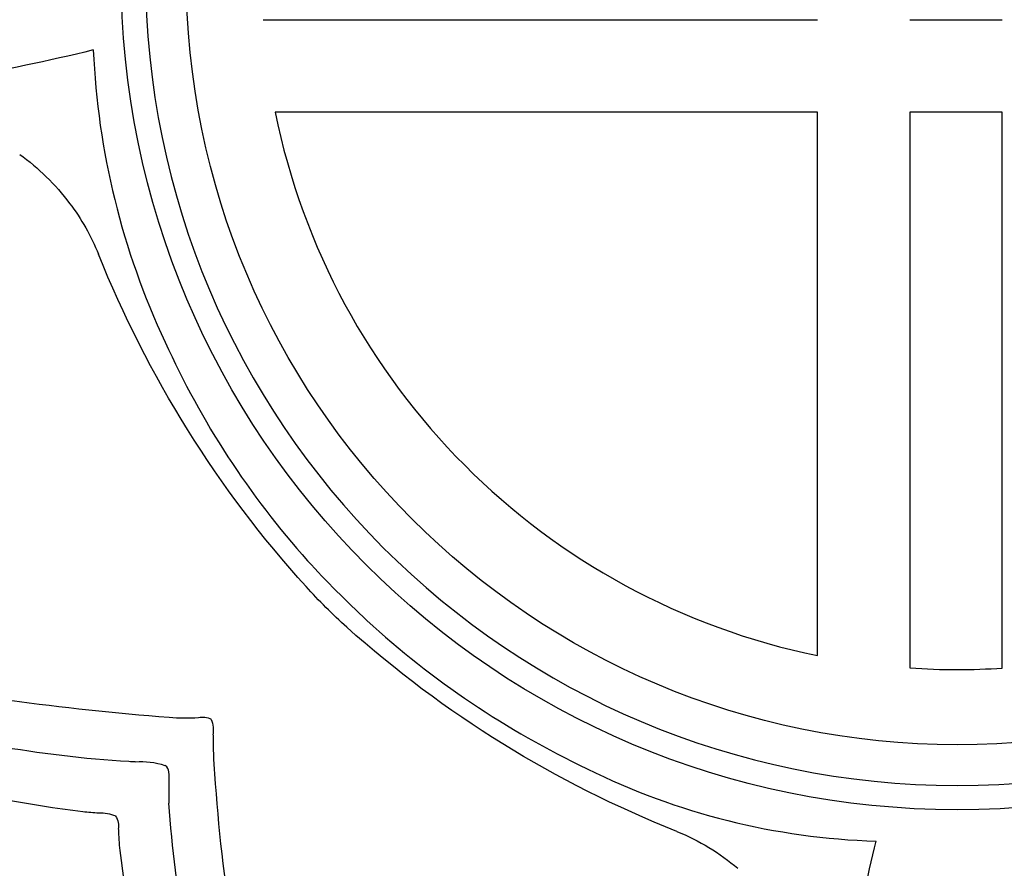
# Model space of a CAD drawing. Extents: x -1.04 to 1.04, y -1.04 to 1.04.
# Tile 5 of 19: x -0.52 to 0.03, y -0.5 to -0.03. Entities that reach past the tile are written whole.
import ezdxf

# ---------------------------------------------------------------- set-up
doc = ezdxf.new("R2010")
doc.units = 0

msp = doc.modelspace()

# ---------------------------------------------------------------- linework, layer by layer
at = {"layer": 'Default', "color": 202, "linetype": 'CONTINUOUS', "extrusion": (0.000531, -0.000131, -1)}
msp.add_arc((-1e-06, 3e-06, 1.161006), 0.463214, 270.000725, 359.99903, dxfattribs=at)
at = {"layer": 'Default', "color": 202, "linetype": 'CONTINUOUS', "extrusion": (-0.000531, 0.000131, -1)}
msp.add_arc((-1e-06, 3e-06, -1.161006), 0.463214, 270.000725, 359.99903, dxfattribs=at)
at = {"layer": 'Default', "color": 202, "linetype": 'CONTINUOUS', "extrusion": (-0.000528, 0.000131, 1)}
msp.add_arc((1e-06, 0, -1.166298), 0.449721, 180.000714, 269.999282, dxfattribs=at)
at = {"layer": 'Default', "color": 202, "linetype": 'CONTINUOUS', "extrusion": (0.000528, -0.000131, 1)}
msp.add_arc((1e-06, 0, 1.166298), 0.449721, 180.000714, 269.999282, dxfattribs=at)
at = {"layer": 'Default', "color": 202, "linetype": 'CONTINUOUS', "extrusion": (0.000525, -0.00013, -1)}
msp.add_arc((-1e-06, 3e-06, 1.174722), 0.427235, 270.000767, 359.999043, dxfattribs=at)
at = {"layer": 'Default', "color": 202, "linetype": 'CONTINUOUS', "extrusion": (-0.000525, 0.00013, -1)}
msp.add_arc((-1e-06, 3e-06, -1.174722), 0.427235, 270.000767, 359.999043, dxfattribs=at)
at = {"layer": 'Default', "color": 202, "linetype": 'CONTINUOUS', "extrusion": (0.000523, -0.000132, -1)}
msp.add_arc((0, 0, 1.161007), 0.463211, 180.000588, 269.999431, dxfattribs=at)
at = {"layer": 'Default', "color": 202, "linetype": 'CONTINUOUS', "extrusion": (-0.000523, 0.000132, -1)}
msp.add_arc((0, 0, -1.161007), 0.463211, 180.000588, 269.999431, dxfattribs=at)
at = {"layer": 'Default', "color": 202, "linetype": 'CONTINUOUS', "extrusion": (-0.000521, 0.000131, 1)}
msp.add_arc((-0, 1e-06, -1.166299), 0.44972, 270.000591, 359.999334, dxfattribs=at)
at = {"layer": 'Default', "color": 202, "linetype": 'CONTINUOUS', "extrusion": (0.000521, -0.000131, 1)}
msp.add_arc((-0, 1e-06, 1.166299), 0.44972, 270.000591, 359.999334, dxfattribs=at)
at = {"layer": 'Default', "color": 202, "linetype": 'CONTINUOUS', "extrusion": (0.000517, -0.00013, -1)}
msp.add_arc((4e-06, 1e-06, 1.174722), 0.427237, 180.00079, 269.998774, dxfattribs=at)
at = {"layer": 'Default', "color": 202, "linetype": 'CONTINUOUS', "extrusion": (-0.000517, 0.00013, -1)}
msp.add_arc((4e-06, 1e-06, -1.174722), 0.427237, 180.00079, 269.998774, dxfattribs=at)
at = {"layer": 'Default', "color": 202, "linetype": 'CONTINUOUS', "extrusion": (0, -1, -0)}
for centre, radius, start, end in [((5e-06, 1.2e-05, 0.025602), 1.249751, 252.104029, 266.476402), ((-2e-06, -0.00011, 0.025602), 1.249628, 268.826159, 271.173987)]:
    msp.add_arc(centre, radius, start, end, dxfattribs=at)
at = {"layer": 'Default', "color": 202, "linetype": 'CONTINUOUS', "extrusion": (-0, 1, -0)}
for centre, radius, start, end in [((-5e-06, -1.2e-05, -0.025602), 1.249751, 72.104029, 86.476402), ((2e-06, 0.00011, -0.025602), 1.249628, 88.826159, 91.173987)]:
    msp.add_arc(centre, radius, start, end, dxfattribs=at)
at = {"layer": 'Default', "color": 202, "linetype": 'CONTINUOUS', "extrusion": (-0.429554, 0.629314, -0.647647)}
msp.add_arc((-3e-06, 5e-06, 0.926202), 0.83944, 299.922762, 311.341628, dxfattribs=at)
at = {"layer": 'Default', "color": 202, "linetype": 'CONTINUOUS', "extrusion": (0.429554, -0.629314, -0.647647)}
msp.add_arc((3e-06, -5e-06, -0.926202), 0.83944, 119.922762, 131.341628, dxfattribs=at)
at = {"layer": 'Default', "color": 202, "linetype": 'CONTINUOUS', "extrusion": (0.046462, 0.020636, 0.998707)}
msp.add_arc((2e-06, 3e-06, -1.175785), 0.424296, 68.524316, 91.17655, dxfattribs=at)
at = {"layer": 'Default', "color": 202, "linetype": 'CONTINUOUS', "extrusion": (-0.046462, -0.020636, 0.998707)}
msp.add_arc((-2e-06, -3e-06, 1.175785), 0.424296, 248.524316, 271.17655, dxfattribs=at)
at = {"layer": 'Default', "color": 202, "linetype": 'CONTINUOUS', "extrusion": (-0.000795, -0.000127, 1)}
msp.add_arc((6e-06, 3e-06, -1.188906), 0.386014, 191.499909, 258.379204, dxfattribs=at)
at = {"layer": 'Default', "color": 202, "linetype": 'CONTINUOUS', "extrusion": (0.000795, 0.000127, 1)}
msp.add_arc((6e-06, 3e-06, 1.188906), 0.386014, 191.499909, 258.379204, dxfattribs=at)
at = {"layer": 'Default', "color": 202, "linetype": 'CONTINUOUS', "extrusion": (0, 1, -0)}
msp.add_arc((-1e-06, 6e-06, -0.076805), 1.247644, 273.529359, 287.603077, dxfattribs=at)
at = {"layer": 'Default', "color": 202, "linetype": 'CONTINUOUS', "extrusion": (-0, -1, -0)}
msp.add_arc((1e-06, -6e-06, 0.076805), 1.247644, 93.529359, 107.603077, dxfattribs=at)
at = {"layer": 'Default', "color": 202, "linetype": 'CONTINUOUS', "extrusion": (1, 0, 0)}
for centre, radius, start, end in [((6e-06, 1.9e-05, -0.076804), 1.247658, 252.366403, 266.470418), ((6e-06, 1.4e-05, 0.025601), 1.249753, 252.065298, 266.476346)]:
    msp.add_arc(centre, radius, start, end, dxfattribs=at)
at = {"layer": 'Default', "color": 202, "linetype": 'CONTINUOUS', "extrusion": (-1, -0, 0)}
msp.add_arc((-6e-06, -1.9e-05, 0.076804), 1.247658, 72.366403, 86.470418, dxfattribs=at)
at = {"layer": 'Default', "color": 202, "linetype": 'CONTINUOUS', "extrusion": (0, 1, 0)}
msp.add_arc((-2e-06, -0.000166, -0.076805), 1.247473, 268.824156, 271.176041, dxfattribs=at)
at = {"layer": 'Default', "color": 202, "linetype": 'CONTINUOUS', "extrusion": (-0, -1, 0)}
msp.add_arc((2e-06, 0.000166, 0.076805), 1.247473, 88.824156, 91.176041, dxfattribs=at)
at = {"layer": 'Default', "color": 202, "linetype": 'CONTINUOUS', "extrusion": (-1, -0, -0)}
msp.add_arc((-1e-06, 1.2e-05, 0.025601), 1.24975, 273.523468, 287.930077, dxfattribs=at)
at = {"layer": 'Default', "color": 202, "linetype": 'CONTINUOUS', "extrusion": (1, -0, 0)}
msp.add_arc((1e-06, -1.2e-05, -0.025601), 1.24975, 93.523468, 107.930077, dxfattribs=at)
at = {"layer": 'Default', "color": 202, "linetype": 'CONTINUOUS', "extrusion": (-1, 0, -0)}
msp.add_arc((-6e-06, -1.4e-05, -0.025601), 1.249753, 72.065298, 86.476346, dxfattribs=at)
at = {"layer": 'Default', "color": 202, "linetype": 'CONTINUOUS', "extrusion": (-0.459749, -0.160941, -0.873344)}
msp.add_arc((2e-06, 3e-06, 1.244003), 0.122303, 231.102371, 249.879267, dxfattribs=at)
at = {"layer": 'Default', "color": 202, "linetype": 'CONTINUOUS', "extrusion": (0.459749, 0.160941, -0.873344)}
msp.add_arc((-2e-06, -3e-06, -1.244003), 0.122303, 51.102371, 69.879267, dxfattribs=at)
at = {"layer": 'Default', "color": 202, "linetype": 'CONTINUOUS', "extrusion": (-0.455492, -0.156937, -0.876298)}
msp.add_arc((-1e-06, -4e-06, 1.244777), 0.114147, 249.712537, 266.127428, dxfattribs=at)
at = {"layer": 'Default', "color": 202, "linetype": 'CONTINUOUS', "extrusion": (0.455492, 0.156937, -0.876298)}
msp.add_arc((1e-06, 4e-06, -1.244777), 0.114147, 69.712537, 86.127428, dxfattribs=at)
at = {"layer": 'Default', "color": 202, "linetype": 'CONTINUOUS', "extrusion": (0.082778, 0.063011, -0.994574)}
msp.add_arc((-0, -1.7e-05, 1.090318), 0.611299, 265.10752, 285.563467, dxfattribs=at)
at = {"layer": 'Default', "color": 202, "linetype": 'CONTINUOUS', "extrusion": (-0.082778, -0.063011, -0.994574)}
msp.add_arc((0, 1.7e-05, -1.090318), 0.611299, 85.10752, 105.563467, dxfattribs=at)
at = {"layer": 'Default', "color": 202, "linetype": 'CONTINUOUS', "extrusion": (0.003563, 0.006639, 0.999972)}
msp.add_arc((-3e-06, -1e-06, -1.155585), 0.476571, 204.35423, 221.804822, dxfattribs=at)
at = {"layer": 'Default', "color": 202, "linetype": 'CONTINUOUS', "extrusion": (-0.003563, -0.006639, 0.999972)}
msp.add_arc((-3e-06, -1e-06, 1.155585), 0.476571, 204.35423, 221.804822, dxfattribs=at)
at = {"layer": 'Default', "color": 202, "linetype": 'CONTINUOUS', "extrusion": (-0.071435, -0.069113, 0.995048)}
msp.add_arc((-1e-06, 0.000102, -1.098315), 0.59693, 268.459674, 272.942508, dxfattribs=at)
at = {"layer": 'Default', "color": 202, "linetype": 'CONTINUOUS', "extrusion": (0.071435, 0.069113, 0.995048)}
msp.add_arc((1e-06, -0.000102, 1.098315), 0.59693, 88.459674, 92.942508, dxfattribs=at)
at = {"layer": 'Default', "color": 202, "linetype": 'CONTINUOUS', "extrusion": (-0.117295, -0.118581, -0.985992)}
msp.add_arc((7e-06, 9e-05, 1.214219), 0.296849, 87.158895, 93.320401, dxfattribs=at)
at = {"layer": 'Default', "color": 202, "linetype": 'CONTINUOUS', "extrusion": (0.117295, 0.118581, -0.985992)}
msp.add_arc((-7e-06, -9e-05, -1.214219), 0.296849, 267.158895, 273.320401, dxfattribs=at)
at = {"layer": 'Default', "color": 202, "linetype": 'CONTINUOUS', "extrusion": (-0.006929, -0.005939, 0.999958)}
msp.add_arc((-1.7e-05, -2e-05, -1.147681), 0.495279, 227.525665, 244.598885, dxfattribs=at)
at = {"layer": 'Default', "color": 202, "linetype": 'CONTINUOUS', "extrusion": (0.006929, 0.005939, 0.999958)}
msp.add_arc((-1.7e-05, -2e-05, 1.147681), 0.495279, 227.525665, 244.598885, dxfattribs=at)
at = {"layer": 'Default', "color": 202, "linetype": 'CONTINUOUS', "extrusion": (0.063303, 0.084296, -0.994428)}
msp.add_arc((-0, -0, 1.089437), 0.612884, 254.707128, 274.908091, dxfattribs=at)
at = {"layer": 'Default', "color": 202, "linetype": 'CONTINUOUS', "extrusion": (-0.063303, -0.084296, -0.994428)}
msp.add_arc((0, 0, -1.089437), 0.612884, 74.707128, 94.908091, dxfattribs=at)
at = {"layer": 'Default', "color": 202, "linetype": 'CONTINUOUS', "extrusion": (-0.001825, -0.00386, 0.999991)}
msp.add_arc((-8.3e-05, -0.001352, -1.187498), 0.388963, 265.917835, 269.782556, dxfattribs=at)
at = {"layer": 'Default', "color": 202, "linetype": 'CONTINUOUS', "extrusion": (0.001825, 0.00386, 0.999991)}
msp.add_arc((-8.3e-05, -0.001352, 1.187498), 0.388963, 265.917835, 269.782556, dxfattribs=at)
at = {"layer": 'Default', "color": 202, "linetype": 'CONTINUOUS', "extrusion": (0.000686, -0.003561, 0.999993)}
msp.add_arc((-2.2e-05, 0.001652, -1.187615), 0.391614, 270.212097, 273.871259, dxfattribs=at)
at = {"layer": 'Default', "color": 202, "linetype": 'CONTINUOUS', "extrusion": (-0.000686, 0.003561, 0.999993)}
msp.add_arc((-2.2e-05, 0.001652, 1.187615), 0.391614, 270.212097, 273.871259, dxfattribs=at)
at = {"layer": 'Default', "color": 202, "linetype": 'CONTINUOUS', "extrusion": (0.188737, -0.726282, 0.660978)}
msp.add_arc((-0.000212, -0.000347, -0.507806), 1.141799, 237.790065, 242.597401, dxfattribs=at)
at = {"layer": 'Default', "color": 202, "linetype": 'CONTINUOUS', "extrusion": (-0.188737, 0.726282, 0.660978)}
msp.add_arc((0.000212, 0.000347, 0.507806), 1.141799, 57.790065, 62.597401, dxfattribs=at)
at = {"layer": 'Default', "color": 202, "linetype": 'CONTINUOUS', "extrusion": (-0.343627, 0.271508, -0.899001)}
msp.add_arc((6e-06, -4e-06, 1.007903), 0.739338, 327.966665, 340.448875, dxfattribs=at)
at = {"layer": 'Default', "color": 202, "linetype": 'CONTINUOUS', "extrusion": (0.343627, -0.271508, -0.899001)}
msp.add_arc((-6e-06, 4e-06, -1.007903), 0.739338, 147.966665, 160.448875, dxfattribs=at)
at = {"layer": 'Default', "color": 202, "linetype": 'CONTINUOUS', "extrusion": (0.352038, 0.222062, 0.909262)}
msp.add_arc((-0.000158, 0.000102, -1.242118), 0.139962, 145.767997, 152.93511, dxfattribs=at)
at = {"layer": 'Default', "color": 202, "linetype": 'CONTINUOUS', "extrusion": (-0.352038, -0.222062, 0.909262)}
msp.add_arc((0.000158, -0.000102, 1.242118), 0.139962, 325.767997, 332.93511, dxfattribs=at)
at = {"layer": 'Default', "color": 202, "linetype": 'CONTINUOUS', "extrusion": (-0.332905, -0.33738, -0.880539)}
msp.add_arc((-1e-05, -7e-06, 1.249958), 0.010293, 207.081417, 249.820671, dxfattribs=at)
at = {"layer": 'Default', "color": 202, "linetype": 'CONTINUOUS', "extrusion": (0.332905, 0.33738, -0.880539)}
msp.add_arc((1e-05, 7e-06, -1.249958), 0.010293, 27.081417, 69.820671, dxfattribs=at)
at = {"layer": 'Default', "color": 202, "linetype": 'CONTINUOUS', "extrusion": (-0.341042, -0.333863, -0.878764)}
msp.add_arc((-1.7e-05, 2.8e-05, 1.249902), 0.015694, 294.976048, 328.870176, dxfattribs=at)
at = {"layer": 'Default', "color": 202, "linetype": 'CONTINUOUS', "extrusion": (0.341042, 0.333863, -0.878764)}
msp.add_arc((1.7e-05, -2.8e-05, -1.249902), 0.015694, 114.976048, 148.870176, dxfattribs=at)
at = {"layer": 'Default', "color": 202, "linetype": 'CONTINUOUS', "extrusion": (0.114468, 0.356122, 0.927402)}
msp.add_arc((-0.000487, -0.000156, -1.21962), 0.274421, 16.343513, 21.164064, dxfattribs=at)
at = {"layer": 'Default', "color": 202, "linetype": 'CONTINUOUS', "extrusion": (-0.114468, -0.356122, 0.927402)}
msp.add_arc((0.000487, 0.000156, 1.21962), 0.274421, 196.343513, 201.164064, dxfattribs=at)
at = {"layer": 'Default', "color": 202, "linetype": 'CONTINUOUS', "extrusion": (0.046843, 0.998902, 0)}
msp.add_arc((0.000342, -0.000852, -0.457689), 1.162276, 291.898566, 292.084804, dxfattribs=at)
at = {"layer": 'Default', "color": 202, "linetype": 'CONTINUOUS', "extrusion": (-0.046843, -0.998902, -0)}
msp.add_arc((-0.000342, 0.000852, 0.457689), 1.162276, 111.898566, 112.084804, dxfattribs=at)
at = {"layer": 'Default', "color": 202, "linetype": 'CONTINUOUS', "extrusion": (0.356348, 0.38071, 0.853274)}
msp.add_arc((-3.5e-05, 5.6e-05, -1.249296), 0.042017, 298.363665, 322.731045, dxfattribs=at)
at = {"layer": 'Default', "color": 202, "linetype": 'CONTINUOUS', "extrusion": (-0.356348, -0.38071, 0.853274)}
msp.add_arc((3.5e-05, -5.6e-05, 1.249296), 0.042017, 118.363665, 142.731045, dxfattribs=at)
at = {"layer": 'Default', "color": 202, "linetype": 'CONTINUOUS', "extrusion": (0.352276, 0.353693, 0.866489)}
msp.add_arc((5e-06, 7e-06, -1.249992), 0.004451, 225.592775, 278.927526, dxfattribs=at)
at = {"layer": 'Default', "color": 202, "linetype": 'CONTINUOUS', "extrusion": (-0.352276, -0.353693, 0.866489)}
msp.add_arc((-5e-06, -7e-06, 1.249992), 0.004451, 45.592775, 98.927526, dxfattribs=at)
at = {"layer": 'Default', "color": 202, "linetype": 'CONTINUOUS', "extrusion": (0.028518, 0.082716, 0.996165)}
msp.add_arc((-1e-06, -7e-06, -1.189622), 0.383804, 82.557356, 107.404305, dxfattribs=at)
at = {"layer": 'Default', "color": 202, "linetype": 'CONTINUOUS', "extrusion": (-0.028518, -0.082716, 0.996165)}
msp.add_arc((1e-06, 7e-06, 1.189622), 0.383804, 262.557356, 287.404305, dxfattribs=at)
at = {"layer": 'Default', "color": 202, "linetype": 'CONTINUOUS', "extrusion": (0.347644, -0.199882, 0.916073)}
msp.add_arc((-0.000207, -5.3e-05, -1.041743), 0.690635, 193.191699, 201.290502, dxfattribs=at)
at = {"layer": 'Default', "color": 202, "linetype": 'CONTINUOUS', "extrusion": (-0.347644, 0.199882, 0.916073)}
msp.add_arc((0.000207, 5.3e-05, 1.041743), 0.690635, 13.191699, 21.290502, dxfattribs=at)
at = {"layer": 'Default', "color": 202, "linetype": 'CONTINUOUS', "extrusion": (0.379598, 0.352576, 0.855334)}
msp.add_arc((-9e-06, -6e-06, -1.249316), 0.041349, 219.243685, 228.751555, dxfattribs=at)
at = {"layer": 'Default', "color": 202, "linetype": 'CONTINUOUS', "extrusion": (-0.379598, -0.352576, 0.855334)}
msp.add_arc((9e-06, 6e-06, 1.249316), 0.041349, 39.243685, 48.751555, dxfattribs=at)
at = {"layer": 'Default', "color": 202, "linetype": 'CONTINUOUS', "extrusion": (-0.471826, 0.287018, 0.833667)}
msp.add_arc((-6.9e-05, 7.7e-05, -0.845541), 0.920734, 310.053972, 321.927635, dxfattribs=at)
at = {"layer": 'Default', "color": 202, "linetype": 'CONTINUOUS', "extrusion": (0.471826, -0.287018, 0.833667)}
msp.add_arc((6.9e-05, -7.7e-05, 0.845541), 0.920734, 130.053972, 141.927635, dxfattribs=at)
at = {"layer": 'Default', "color": 202, "linetype": 'CONTINUOUS', "extrusion": (-0.226355, -0.376694, -0.898257)}
msp.add_arc((-2.4e-05, 9e-06, 1.239766), 0.159598, 149.054488, 153.324697, dxfattribs=at)
at = {"layer": 'Default', "color": 202, "linetype": 'CONTINUOUS', "extrusion": (0.226355, 0.376694, -0.898257)}
msp.add_arc((2.4e-05, -9e-06, -1.239766), 0.159598, 329.054488, 333.324697, dxfattribs=at)
at = {"layer": 'Default', "color": 202, "linetype": 'CONTINUOUS', "extrusion": (0.299397, -0.335512, -0.893193)}
msp.add_arc((-0.000203, -9.4e-05, 0.986044), 0.768033, 202.710109, 214.720865, dxfattribs=at)
at = {"layer": 'Default', "color": 202, "linetype": 'CONTINUOUS', "extrusion": (-0.299397, 0.335512, -0.893193)}
msp.add_arc((0.000203, 9.4e-05, -0.986044), 0.768033, 22.710109, 34.720865, dxfattribs=at)
at = {"layer": 'Default', "color": 202, "linetype": 'CONTINUOUS', "extrusion": (0.388086, 0.086321, 0.917572)}
msp.add_arc((0.000998, -0.000309, -1.195797), 0.365147, 162.999747, 164.520372, dxfattribs=at)
at = {"layer": 'Default', "color": 202, "linetype": 'CONTINUOUS', "extrusion": (-0.388086, -0.086321, 0.917572)}
msp.add_arc((-0.000998, 0.000309, 1.195797), 0.365147, 342.999747, 344.520372, dxfattribs=at)
at = {"layer": 'Default', "color": 202, "linetype": 'CONTINUOUS', "extrusion": (-0.376398, -0.387331, -0.841605)}
msp.add_arc((1.4e-05, 1.3e-05, 1.24983), 0.020658, 217.231664, 245.138333, dxfattribs=at)
at = {"layer": 'Default', "color": 202, "linetype": 'CONTINUOUS', "extrusion": (0.376398, 0.387331, -0.841605)}
msp.add_arc((-1.4e-05, -1.3e-05, -1.24983), 0.020658, 37.231664, 65.138333, dxfattribs=at)
at = {"layer": 'Default', "color": 202, "linetype": 'CONTINUOUS', "extrusion": (-0.377972, -0.376515, -0.845798)}
msp.add_arc((2e-06, -4e-06, 1.249967), 0.009047, 283.380145, 334.871882, dxfattribs=at)
at = {"layer": 'Default', "color": 202, "linetype": 'CONTINUOUS', "extrusion": (0.377972, 0.376515, -0.845798)}
msp.add_arc((-2e-06, 4e-06, -1.249967), 0.009047, 103.380145, 154.871882, dxfattribs=at)
at = {"layer": 'Default', "color": 202, "linetype": 'CONTINUOUS', "extrusion": (0.252839, 0.392851, 0.884161)}
msp.add_arc((-0.000106, -7.2e-05, -1.240269), 0.155799, 30.837915, 35.531912, dxfattribs=at)
at = {"layer": 'Default', "color": 202, "linetype": 'CONTINUOUS', "extrusion": (-0.252839, -0.392851, 0.884161)}
msp.add_arc((0.000106, 7.2e-05, 1.240269), 0.155799, 210.837915, 215.531912, dxfattribs=at)
at = {"layer": 'Default', "color": 202, "linetype": 'CONTINUOUS', "extrusion": (-0.156396, -0.456109, -0.876074)}
msp.add_arc((0, -1e-06, 1.244718), 0.11479, 273.869624, 293.871387, dxfattribs=at)
at = {"layer": 'Default', "color": 202, "linetype": 'CONTINUOUS', "extrusion": (0.156396, 0.456109, -0.876074)}
msp.add_arc((-0, 1e-06, -1.244718), 0.11479, 93.869624, 113.871387, dxfattribs=at)
at = {"layer": 'Default', "color": 202, "linetype": 'CONTINUOUS', "extrusion": (0.610297, -0.43265, -0.66359)}
msp.add_arc((-4e-06, -7e-06, 0.946073), 0.816966, 229.67444, 239.243422, dxfattribs=at)
at = {"layer": 'Default', "color": 202, "linetype": 'CONTINUOUS', "extrusion": (-0.610297, 0.43265, -0.66359)}
msp.add_arc((4e-06, 7e-06, -0.946073), 0.816966, 49.67444, 59.243422, dxfattribs=at)
at = {"layer": 'Default', "color": 202, "linetype": 'CONTINUOUS', "extrusion": (-0.198898, 0.347469, 0.916354)}
msp.add_arc((-3.9e-05, 1.2e-05, -1.042822), 0.68926, 339.033764, 347.150116, dxfattribs=at)
at = {"layer": 'Default', "color": 202, "linetype": 'CONTINUOUS', "extrusion": (0.198898, -0.347469, 0.916354)}
msp.add_arc((3.9e-05, -1.2e-05, 1.042822), 0.68926, 159.033764, 167.150116, dxfattribs=at)

doc.saveas('drawing.dxf')
